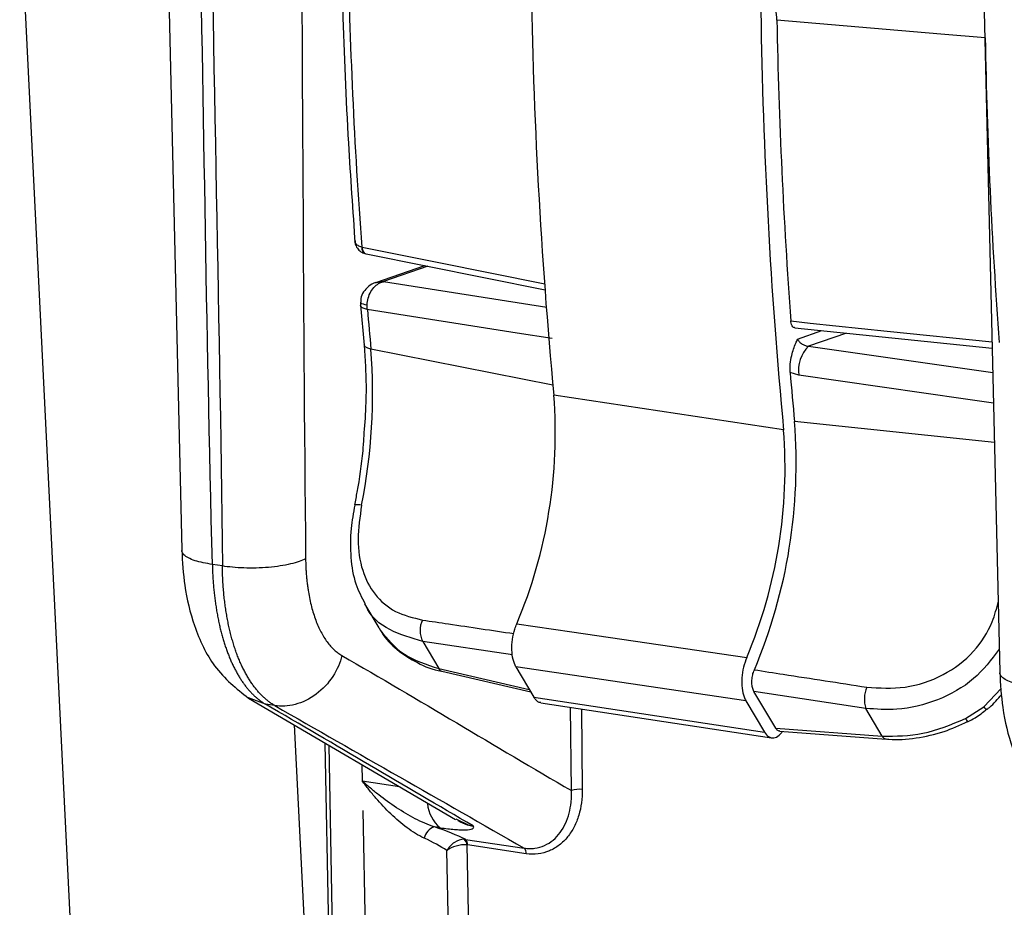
# Model space of a CAD drawing. Header units: millimetres. Extents: x 12 to 859, y 4 to 555.
# Tile 52 of 70: x 636 to 659, y 406 to 427. Entities that reach past the tile are written whole.
import ezdxf

# ---------------------------------------------------------------- set-up
doc = ezdxf.new("R2010")
doc.units = ezdxf.units.MM

msp = doc.modelspace()

# ---------------------------------------------------------------- linework, layer by layer
at = {"color": 7, "linetype": 'Continuous', "lineweight": 25}
for p, q in [((658.636, 430.856), (659.085, 411.685)), ((639.193, 430.065), (639.551, 414.604)), ((635.681, 430.036), (637.179, 399.815)), ((643.85, 421.837), (643.858, 421.836)), ((643.952, 421.674), (648.231, 420.814)), ((645.348, 421.393), (644.177, 420.987)), ((643.817, 420.524), (643.82, 420.439)), ((643.819, 420.45), (643.906, 419.498)), ((643.982, 420.345), (643.978, 420.456)), ((654.188, 419.911), (658.904, 419.421)), ((648.416, 418.54), (644.069, 419.4)), ((654.285, 418.778), (654.079, 418.842)), ((653.921, 417.469), (648.436, 418.301)), ((658.956, 417.167), (654.185, 417.672)), ((640.52, 414.221), (640.282, 414.257)), ((643.917, 413.321), (644.259, 412.742)), ((644.263, 412.745), (644.292, 412.688)), ((645.305, 412.42), (645.687, 411.773)), ((645.76, 411.707), (647.883, 411.215)), ((653.022, 411.004), (647.532, 411.81)), ((647.532, 411.81), (647.956, 411.091)), ((653.734, 410.346), (653.215, 411.227)), ((655.886, 410.82), (653.215, 411.227)), ((641.143, 411.067), (646.09, 408.17)), ((647.956, 411.091), (653.465, 410.253)), ((653.022, 411.004), (653.465, 410.253)), ((641.774, 410.887), (641.551, 410.92)), ((648.126, 410.957), (653.635, 410.119)), ((656.277, 410.158), (655.886, 410.82)), ((658.269, 410.578), (658.706, 410.856)), ((653.734, 410.346), (656.277, 410.158)), ((653.826, 410.278), (656.374, 410.089)), ((643.06, 409.944), (643.294, 397.107)), ((643.875, 408.385), (644.088, 396.727)), ((645.725, 407.97), (645.587, 407.99)), ((646.323, 407.693), (647.725, 407.483)), ((646.359, 407.561), (646.554, 396.886)), ((647.775, 407.35), (646.373, 407.559)), ((646.076, 396.855), (645.884, 407.425))]:
    msp.add_line(p, q, dxfattribs=at)
at = {"color": 8, "linetype": 'Continuous', "lineweight": 25}
for p, q in [((645.426, 421.378), (644.371, 421.012)), ((644.371, 421.012), (648.265, 420.401)), ((654.257, 419.642), (654.839, 419.843)), ((655.426, 419.782), (654.518, 419.467)), ((654.518, 419.467), (658.917, 418.839)), ((647.45, 412.096), (645.305, 412.42)), ((645.687, 411.773), (647.85, 411.271)), ((658.706, 410.856), (659.118, 411.296)), ((641.551, 410.92), (641.146, 411.074)), ((648.856, 408.858), (648.835, 410.849)), ((649.095, 410.81), (649.116, 408.88)), ((642.239, 410.425), (642.883, 397.435)), ((643.208, 397.386), (642.979, 409.992)), ((643.855, 409.479), (643.862, 409.087)), ((643.862, 409.087), (644.75, 408.955))]:
    msp.add_line(p, q, dxfattribs=at)
at = {"color": 7, "linetype": 'Continuous', "lineweight": 25, "flags": 128}
for points in [[(658.738, 426.834), (657.678, 426.924), (653.762, 427.257)], [(643.927, 421.68), (643.927, 421.68), (643.95, 421.678)], [(648.393, 419.655), (647.564, 419.785), (643.982, 420.345)], [(647.552, 412.843), (648.869, 412.649), (653.042, 412.037)], [(646.098, 408.184), (646.391, 408.038), (646.51, 408.012), (646.51, 408.012), (646.51, 408.012)]]:
    msp.add_lwpolyline(points, dxfattribs=at)
at = {"color": 8, "linetype": 'Continuous', "lineweight": 25, "flags": 128}
for points in [[(643.858, 421.836), (643.981, 421.811), (645.647, 421.476), (648.219, 420.958)], [(643.858, 421.836), (643.863, 421.795), (643.873, 421.759), (643.886, 421.728), (643.904, 421.703), (643.925, 421.685), (643.948, 421.675), (643.952, 421.674)], [(643.817, 420.524), (643.817, 420.521), (643.826, 420.507), (643.847, 420.493), (643.881, 420.479), (643.925, 420.467), (643.978, 420.456)], [(643.982, 420.345), (643.929, 420.359), (643.884, 420.377), (643.85, 420.398), (643.828, 420.423), (643.819, 420.45), (643.819, 420.45)], [(654.097, 420.072), (654.556, 420.024), (656.392, 419.833), (658.9, 419.572)], [(658.934, 418.113), (658.269, 418.208), (654.285, 418.778)]]:
    msp.add_lwpolyline(points, dxfattribs=at)
at = {"color": 7, "linetype": 'Continuous', "lineweight": 25}
for centre, radius, start, end in [((769.528, 431.253), 126.03, 180.96685, 184.28466), ((773.766, 430.113), 125.886, 180.82364, 185.38389), ((779.291, 429.284), 125.925, 180.82819, 185.38388), ((780.439, 429.569), 126.698, 181.04564, 184.29889), ((784.788, 428.971), 126.068, 180.97102, 184.28348), ((759.856, 430.43), 116.311, 184.97429, 185.44182), ((655.09, 418.89), 0.813, 134.7738, 187.9456), ((630.49, 418.339), 13.62, 348.7008, 4.4664), ((770.948, 428.791), 117.292, 184.86585, 185.43964), ((636.748, 417.393), 11.723, 337.1597, 4.4419), ((641.508, 416.682), 12.715, 337.1385, 4.4635), ((642.288, 416.565), 11.669, 337.1634, 4.4405), ((645.798, 412.679), 0.557, 153.1527, 207.778), ((656.608, 411.045), 0.756, 158.0384, 197.3226), ((658.522, 410.684), 0.274, 202.6727, 222.5132), ((649.028, 408.387), 0.502, 79.9124, 109.9904), ((645.709, 407.629), 0.382, 108.7298, 165.7929), ((646.185, 407.56), 0.174, 0.1374, 50.6245), ((646.215, 407.576), 0.159, 353.9863, 47.4581), ((647.618, 407.366), 0.159, 353.9863, 47.4581)]:
    msp.add_arc(centre, radius, start, end, dxfattribs=at)
at = {"color": 8, "linetype": 'Continuous', "lineweight": 25}
for centre, radius, start, end in [((644.001, 421.813), 0.152, 170.8827, 240.8142), ((643.745, 415.315), 0.37, 74.1691, 100.7098), ((645.791, 411.817), 0.113, 202.9863, 254.2872), ((658.825, 410.935), 0.144, 213.6948, 253.2335), ((656.39, 410.216), 0.127, 207.2531, 263.1887), ((646.234, 408.612), 0.819, 184.5383, 231.5771)]:
    msp.add_arc(centre, radius, start, end, dxfattribs=at)
at = {"color": 7, "linetype": 'Continuous', "lineweight": 25}
for centre, major_axis, ratio, start_param, end_param in [((644.782, 407.861), (1.976, -0.531), 0.175485, 0.72483, 1.198675), ((644.692, 407.495), (1.59, -0.566), 0.269142, 0.82437, 1.249113)]:
    msp.add_ellipse(centre, major_axis=major_axis, ratio=ratio, start_param=start_param, end_param=end_param, dxfattribs=at)
for points in [[(642.371, 433.383), (642.438, 427.064), (642.442, 420.712), (642.509, 414.393)], [(640.21, 433.235), (640.277, 426.903), (640.453, 420.553), (640.52, 414.221)], [(640.282, 414.257), (640.135, 419.945), (640.075, 425.621), (639.947, 431.307)], [(643.376, 412.082), (645.208, 411.027), (647.026, 409.921), (648.856, 408.858)], [(646.51, 408.012), (644.851, 408.982), (643.221, 409.948), (641.551, 410.92)], [(641.774, 410.887), (643.74, 409.755), (645.758, 408.615), (647.725, 407.483)], [(646.295, 407.695), (646.304, 407.695), (646.314, 407.694), (646.323, 407.693)], [(646.373, 407.559), (646.368, 407.56), (646.364, 407.561), (646.359, 407.561)]]:
    msp.add_open_spline(points, degree=3, dxfattribs=at)
for points, knots in [([(643.354, 429.213), (643.366, 428.646), (643.401, 427.001), (643.505, 424.555), (643.634, 422.702), (643.69, 421.897)], [0, 0, 0, 0, 0.229309, 0.66504, 1, 1, 1, 1]), ([(653.762, 427.257), (653.756, 427.346), (653.743, 427.525), (653.682, 427.641), (653.651, 427.7)], [0, 0, 0, 0, 0.49999, 1, 1, 1, 1]), ([(643.689, 421.989), (643.69, 421.966), (643.691, 421.903), (643.739, 421.809), (643.82, 421.721), (643.892, 421.694), (643.927, 421.682)], [0, 0, 0, 0, 0.164621, 0.455606, 0.739132, 1, 1, 1, 1]), ([(644.184, 420.989), (644.184, 420.989), (644.12, 420.977), (644.01, 420.905), (643.887, 420.774), (643.823, 420.638), (643.824, 420.552), (643.825, 420.524)], [0, 0, 0, 0, 0.002018, 0.31266, 0.592627, 0.86575, 1, 1, 1, 1]), ([(643.978, 420.456), (643.983, 420.511), (643.994, 420.623), (644.062, 420.779), (644.16, 420.907), (644.269, 420.983), (644.341, 421.006), (644.37, 421.011), (644.371, 421.012)], [0, 0, 0, 0, 0.210458, 0.420831, 0.633625, 0.851519, 0.995893, 1, 1, 1, 1]), ([(654.188, 419.913), (654.186, 419.913), (654.169, 419.91), (654.142, 419.933), (654.113, 419.981), (654.101, 420.034), (654.098, 420.066), (654.097, 420.072)], [0, 0, 0, 0, 0.0509524, 0.3453256, 0.6390452, 0.9317868, 1, 1, 1, 1]), ([(643.903, 419.529), (643.915, 419.36), (643.951, 418.869), (643.96, 418.128), (643.913, 417.55), (643.895, 417.319)], [0, 0, 0, 0, 0.238808, 0.694474, 1, 1, 1, 1]), ([(654.079, 418.842), (654.077, 418.909), (654.074, 419.042), (654.119, 419.291), (654.188, 419.487), (654.242, 419.608), (654.257, 419.641), (654.257, 419.642)], [0, 0, 0, 0, 0.241873, 0.482805, 0.860748, 0.996299, 1, 1, 1, 1]), ([(654.257, 419.642), (654.269, 419.62), (654.294, 419.575), (654.361, 419.521), (654.439, 419.481), (654.492, 419.472), (654.518, 419.467)], [0, 0, 0, 0, 0.267399, 0.551853, 0.787067, 1, 1, 1, 1]), ([(643.895, 417.319), (643.888, 417.204), (643.861, 416.762), (643.776, 416.21), (643.695, 415.781), (643.676, 415.678)], [0, 0, 0, 0, 0.20928, 0.809682, 1, 1, 1, 1]), ([(643.681, 415.677), (643.648, 415.49), (643.571, 415.064), (643.573, 414.42), (643.673, 413.805), (643.846, 413.476), (643.926, 413.324)], [0, 0, 0, 0, 0.218079, 0.495561, 0.767986, 1, 1, 1, 1]), ([(643.846, 415.671), (643.806, 415.396), (643.726, 414.845), (643.837, 414.1), (644.143, 413.511), (644.63, 413.094), (645.077, 412.985), (645.301, 412.93)], [0, 0, 0, 0, 0.199551, 0.399542, 0.592465, 0.795635, 1, 1, 1, 1]), ([(639.551, 414.604), (639.568, 414.318), (639.604, 413.689), (639.845, 412.721), (640.324, 411.714), (640.856, 411.294), (641.143, 411.067)], [0, 0, 0, 0, 0.187651, 0.414031, 0.683967, 1, 1, 1, 1]), ([(642.509, 414.393), (642.422, 414.349), (642.301, 414.306), (641.998, 414.234), (641.816, 414.206), (641.429, 414.172), (641.225, 414.167), (640.844, 414.18), (640.669, 414.198), (640.52, 414.221)], [0, 0, 0, 0, 0.25, 0.25, 0.5, 0.5, 0.75, 0.75, 1, 1, 1, 1]), ([(642.509, 414.393), (642.509, 414.354), (642.511, 414.276), (642.515, 414.16), (642.523, 414.046), (642.532, 413.933), (642.544, 413.822), (642.558, 413.713), (642.588, 413.516), (642.645, 413.244), (642.746, 412.922), (642.871, 412.639), (642.995, 412.441), (643.104, 412.306), (643.191, 412.217), (643.281, 412.141), (643.344, 412.102), (643.376, 412.082)], [0, 0, 0, 0, 0.035668, 0.0712665, 0.1068458, 0.1424563, 0.1781483, 0.2139717, 0.2499757, 0.3752268, 0.4998705, 0.6244674, 0.7498387, 0.8127409, 0.8752223, 0.9375517, 1, 1, 1, 1]), ([(640.282, 414.257), (640.283, 414.21), (640.285, 414.115), (640.292, 413.976), (640.301, 413.838), (640.312, 413.702), (640.326, 413.567), (640.341, 413.435), (640.359, 413.306), (640.379, 413.178), (640.4, 413.053), (640.424, 412.931), (640.45, 412.811), (640.478, 412.694), (640.508, 412.58), (640.539, 412.469), (640.573, 412.361), (640.608, 412.256), (640.645, 412.154), (640.683, 412.055), (640.724, 411.959), (640.766, 411.867), (640.809, 411.779), (640.854, 411.693), (640.9, 411.612), (640.948, 411.534), (640.997, 411.459), (641.048, 411.388), (641.099, 411.321), (641.152, 411.258), (641.206, 411.198), (641.261, 411.142), (641.318, 411.09), (641.375, 411.041), (641.433, 410.997), (641.491, 410.956), (641.531, 410.932), (641.551, 410.92)], [0, 0, 0, 0, 0.029713, 0.059358, 0.088937, 0.118448, 0.147892, 0.177269, 0.206579, 0.235821, 0.264997, 0.294105, 0.323146, 0.352121, 0.381027, 0.409867, 0.43864, 0.467346, 0.495984, 0.524555, 0.55306, 0.581497, 0.609867, 0.63817, 0.666405, 0.694574, 0.722676, 0.75071, 0.778677, 0.806577, 0.834411, 0.862177, 0.889875, 0.917507, 0.945072, 0.97257, 1, 1, 1, 1]), ([(641.774, 410.887), (641.752, 410.9), (641.706, 410.928), (641.639, 410.975), (641.574, 411.026), (641.509, 411.083), (641.446, 411.144), (641.385, 411.211), (641.325, 411.282), (641.266, 411.357), (641.209, 411.438), (641.154, 411.523), (641.101, 411.612), (641.05, 411.707), (641, 411.805), (640.953, 411.908), (640.907, 412.015), (640.864, 412.127), (640.823, 412.242), (640.785, 412.362), (640.749, 412.485), (640.715, 412.612), (640.684, 412.743), (640.655, 412.878), (640.629, 413.015), (640.606, 413.156), (640.585, 413.3), (640.567, 413.447), (640.552, 413.597), (640.539, 413.75), (640.53, 413.905), (640.523, 414.062), (640.521, 414.168), (640.52, 414.221)], [0, 0, 0, 0, 0.030975, 0.062035, 0.093181, 0.124412, 0.155729, 0.187132, 0.21862, 0.250193, 0.281853, 0.313597, 0.345427, 0.377343, 0.409344, 0.441431, 0.473604, 0.505862, 0.538205, 0.570634, 0.603149, 0.635749, 0.668435, 0.701206, 0.734063, 0.767006, 0.800034, 0.833148, 0.866347, 0.899632, 0.933002, 0.966458, 1, 1, 1, 1]), ([(655.907, 411.328), (656.211, 411.308), (656.819, 411.269), (657.741, 411.572), (658.478, 412.129), (658.898, 412.779), (659.009, 413.213), (659.051, 413.377)], [0, 0, 0, 0, 0.230377, 0.461172, 0.679992, 0.878579, 1, 1, 1, 1]), ([(644.292, 412.688), (644.463, 412.477), (644.804, 412.056), (645.393, 411.867), (645.687, 411.773)], [0, 0, 0, 0, 0.500765, 1, 1, 1, 1]), ([(644.299, 412.683), (644.308, 412.667), (644.404, 412.493), (644.683, 412.208), (645.169, 411.901), (645.545, 411.736), (645.758, 411.709), (645.76, 411.709)], [0, 0, 0, 0, 0.033407, 0.349967, 0.67163, 0.996805, 1, 1, 1, 1]), ([(647.532, 411.81), (647.507, 411.865), (647.456, 411.976), (647.428, 412.213), (647.442, 412.468), (647.489, 412.686), (647.535, 412.801), (647.552, 412.843)], [0, 0, 0, 0, 0.21891, 0.43782, 0.656728, 0.875635, 1, 1, 1, 1]), ([(643.376, 412.082), (643.334, 411.918), (643.262, 411.746), (643.053, 411.424), (642.917, 411.275), (642.605, 411.043), (642.431, 410.959), (642.089, 410.871), (641.922, 410.865), (641.774, 410.887)], [0, 0, 0, 0, 0.25, 0.25, 0.5, 0.5, 0.75, 0.75, 1, 1, 1, 1]), ([(653.042, 412.037), (653.014, 411.961), (652.958, 411.81), (652.921, 411.549), (652.925, 411.301), (652.965, 411.116), (653.007, 411.033), (653.022, 411.004)], [0, 0, 0, 0, 0.218922, 0.437845, 0.656768, 0.875694, 1, 1, 1, 1]), ([(653.215, 411.227), (653.202, 411.255), (653.176, 411.31), (653.163, 411.429), (653.17, 411.556), (653.193, 411.665), (653.216, 411.722), (653.224, 411.743)], [0, 0, 0, 0, 0.219721, 0.439473, 0.658473, 0.876735, 1, 1, 1, 1]), ([(653.224, 411.743), (653.455, 411.707), (654.349, 411.568), (655.243, 411.43), (655.907, 411.328)], [0, 0, 0, 0, 0.2577757, 1, 1, 1, 1]), ([(659.085, 411.685), (659.101, 411.4), (659.138, 410.77), (659.378, 409.802), (659.858, 408.795), (660.39, 408.375), (660.677, 408.148)], [0, 0, 0, 0, 0.187651, 0.414031, 0.683967, 1, 1, 1, 1]), ([(648.126, 410.96), (648.123, 410.959), (648.078, 410.952), (648.018, 411.002), (647.972, 411.068), (647.956, 411.091)], [0, 0, 0, 0, 0.048093, 0.676979, 1, 1, 1, 1]), ([(658.782, 410.8), (658.801, 410.815), (658.93, 410.916), (659.038, 411.042), (659.13, 411.15)], [0, 0, 0, 0, 0.147626, 1, 1, 1, 1]), ([(658.318, 410.503), (658.378, 410.531), (658.546, 410.608), (658.685, 410.73), (658.774, 410.809)], [0, 0, 0, 0, 0.358019, 1, 1, 1, 1]), ([(656.277, 410.158), (656.6, 410.158), (657.255, 410.16), (657.928, 410.437), (658.269, 410.578)], [0, 0, 0, 0, 0.492822, 1, 1, 1, 1]), ([(653.826, 410.282), (653.822, 410.281), (653.797, 410.277), (653.765, 410.302), (653.742, 410.335), (653.734, 410.346)], [0, 0, 0, 0, 0.113375, 0.699652, 1, 1, 1, 1]), ([(656.375, 410.092), (656.396, 410.09), (656.622, 410.063), (657.086, 410.101), (657.728, 410.238), (658.131, 410.42), (658.318, 410.504)], [0, 0, 0, 0, 0.0338929, 0.3683652, 0.707135, 1, 1, 1, 1]), ([(653.465, 410.253), (653.497, 410.211), (653.56, 410.128), (653.685, 410.107), (653.803, 410.153), (653.87, 410.238), (653.898, 410.273)], [0, 0, 0, 0, 0.2707033, 0.5414066, 0.8121087, 1, 1, 1, 1]), ([(645.339, 407.723), (645.199, 407.787), (645.064, 407.872), (644.798, 408.07), (644.667, 408.182), (644.42, 408.42), (644.301, 408.545), (644.13, 408.743), (644.075, 408.811), (643.966, 408.948), (643.913, 409.018), (643.862, 409.087)], [0, 0, 0, 0, 0.25, 0.25, 0.5, 0.5, 0.75, 0.75, 0.875, 0.875, 1, 1, 1, 1]), ([(645.587, 407.99), (645.431, 408.04), (645.277, 408.107), (644.973, 408.264), (644.822, 408.354), (644.532, 408.545), (644.392, 408.646), (644.188, 408.807), (644.12, 408.862), (643.989, 408.973), (643.925, 409.03), (643.862, 409.087)], [0, 0, 0, 0, 0.25, 0.25, 0.5, 0.5, 0.75, 0.75, 0.875, 0.875, 1, 1, 1, 1]), ([(649.116, 408.88), (649.118, 408.666), (649.09, 408.462), (649.002, 408.172), (648.965, 408.08), (648.877, 407.908), (648.824, 407.826), (648.706, 407.679), (648.64, 407.613), (648.493, 407.5), (648.413, 407.453), (648.244, 407.381), (648.153, 407.357), (647.967, 407.334), (647.873, 407.335), (647.775, 407.35)], [0, 0, 0, 0, 0.25, 0.25, 0.375, 0.375, 0.5, 0.5, 0.625, 0.625, 0.75, 0.75, 0.875, 0.875, 1, 1, 1, 1]), ([(647.725, 407.483), (647.768, 407.477), (647.811, 407.473), (647.896, 407.473), (647.938, 407.475), (648.061, 407.492), (648.141, 407.515), (648.288, 407.581), (648.357, 407.624), (648.482, 407.728), (648.538, 407.788), (648.636, 407.921), (648.679, 407.994), (648.75, 408.148), (648.779, 408.23), (648.824, 408.401), (648.839, 408.49), (648.853, 408.625), (648.856, 408.671), (648.859, 408.764), (648.858, 408.811), (648.856, 408.858)], [0, 0, 0, 0, 0.0625, 0.0625, 0.125, 0.125, 0.25, 0.25, 0.375, 0.375, 0.5, 0.5, 0.625, 0.625, 0.75, 0.75, 0.875, 0.875, 0.9375, 0.9375, 1, 1, 1, 1]), ([(645.725, 407.97), (645.848, 407.951), (645.959, 407.938), (646.112, 407.926), (646.16, 407.923), (646.248, 407.92), (646.288, 407.92), (646.397, 407.923), (646.454, 407.932), (646.505, 407.954), (646.517, 407.963), (646.523, 407.979), (646.523, 407.985), (646.52, 407.998), (646.516, 408.005), (646.51, 408.012)], [0, 0, 0, 0, 0.25, 0.25, 0.375, 0.375, 0.5, 0.5, 0.75, 0.75, 0.875, 0.875, 0.9375, 0.9375, 1, 1, 1, 1]), ([(646.295, 407.695), (646.219, 407.697), (646.134, 407.67), (645.987, 407.572), (645.924, 407.501), (645.884, 407.425)], [0, 0, 0, 0, 0.5, 0.5, 1, 1, 1, 1]), ([(646.359, 407.561), (646.281, 407.568), (646.188, 407.558), (646.019, 407.508), (645.94, 407.47), (645.884, 407.425)], [0, 0, 0, 0, 0.5, 0.5, 1, 1, 1, 1])]:
    msp.add_open_spline(points, degree=3, knots=knots, dxfattribs=at)
at = {"color": 8, "linetype": 'Continuous', "lineweight": 25}
for points, knots in [([(643.85, 421.837), (643.818, 421.848), (643.755, 421.868), (643.697, 421.923), (643.689, 421.969), (643.686, 421.99)], [0, 0, 0, 0, 0.3457699, 0.6912701, 1, 1, 1, 1]), ([(644.186, 420.982), (644.21, 420.992), (644.267, 421.015), (644.333, 421.014), (644.37, 421.012), (644.371, 421.012)], [0, 0, 0, 0, 0.4103399, 0.9836912, 1, 1, 1, 1]), ([(644.069, 419.4), (644.036, 419.408), (643.971, 419.425), (643.916, 419.464), (643.911, 419.494), (643.909, 419.506)], [0, 0, 0, 0, 0.363202, 0.726403, 1, 1, 1, 1]), ([(640.282, 414.257), (640.133, 414.284), (639.905, 414.326), (639.701, 414.413), (639.595, 414.49), (639.548, 414.555), (639.556, 414.594), (639.558, 414.604)], [0, 0, 0, 0, 0.352962, 0.542804, 0.736624, 0.930443, 1, 1, 1, 1]), ([(645.305, 412.42), (645.034, 412.499), (644.491, 412.656), (644.041, 413.016), (643.935, 413.307), (643.928, 413.327)], [0, 0, 0, 0, 0.482022, 0.964317, 1, 1, 1, 1]), ([(645.301, 412.93), (645.508, 412.9), (646.235, 412.792), (646.961, 412.684), (647.48, 412.608)], [0, 0, 0, 0, 0.284963, 1, 1, 1, 1]), ([(659.072, 412.231), (658.882, 411.982), (658.488, 411.466), (657.604, 410.984), (656.694, 410.758), (656.132, 410.801), (655.886, 410.82)], [0, 0, 0, 0, 0.248778, 0.516369, 0.788153, 1, 1, 1, 1]), ([(659.815, 411.338), (659.666, 411.365), (659.438, 411.407), (659.234, 411.494), (659.129, 411.571), (659.081, 411.636), (659.089, 411.675), (659.092, 411.685)], [0, 0, 0, 0, 0.352962, 0.542804, 0.736624, 0.930443, 1, 1, 1, 1]), ([(646.14, 408.14), (646.216, 408.103), (646.335, 408.045), (646.462, 408.019), (646.508, 408.013), (646.51, 408.012)], [0, 0, 0, 0, 0.628451, 0.987518, 1, 1, 1, 1])]:
    msp.add_open_spline(points, degree=3, knots=knots, dxfattribs=at)

doc.saveas('drawing.dxf')
